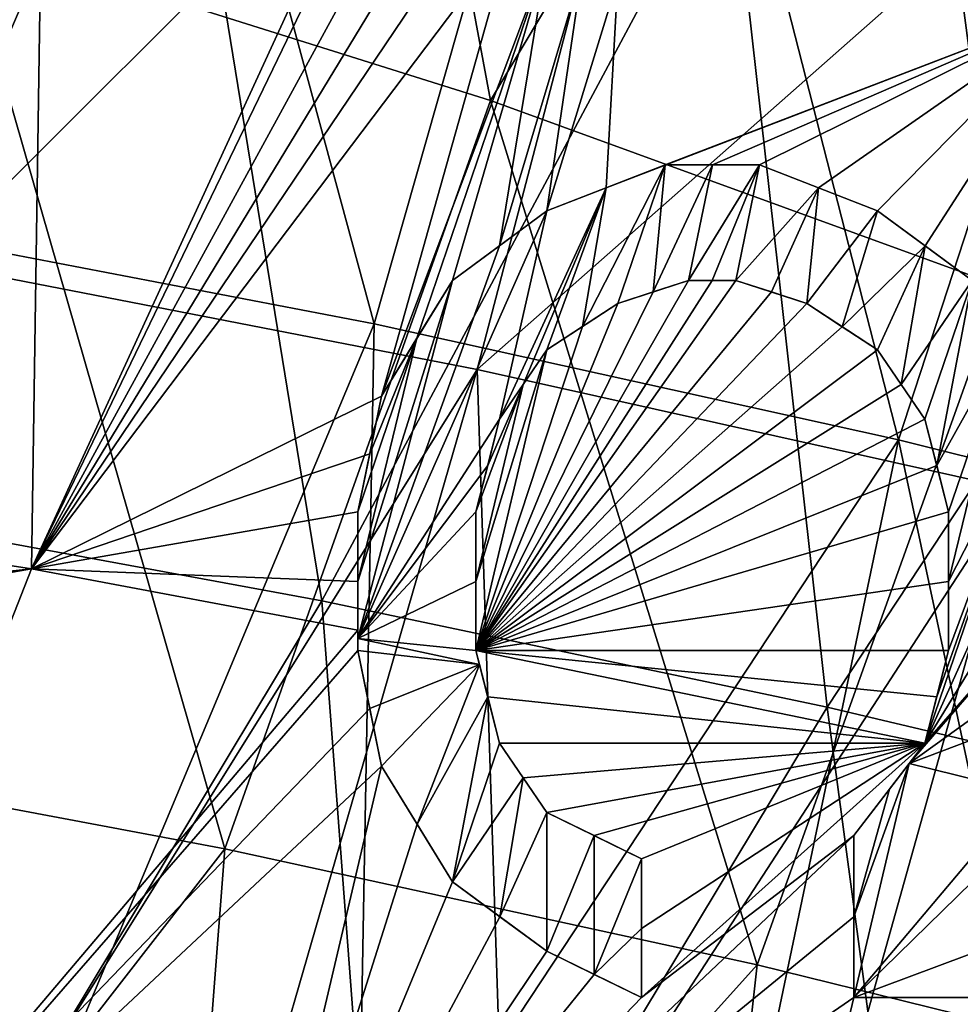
# Model space of a CAD drawing. Header units: millimetres. Extents: x -65 to 65, y -82 to 87.
# Tile 125 of 223: x 9.59 to 12.13, y 4.36 to 7.02. Entities that reach past the tile are written whole.
import ezdxf

# ---------------------------------------------------------------- set-up
doc = ezdxf.new("R2010")
doc.units = ezdxf.units.MM
doc.header["$LTSCALE"] = 101.851852
for name, color, linetype in [('10', 7, 'CONTINUOUS'), ('14', 7, 'CONTINUOUS'), ('227', 7, 'CONTINUOUS'), ('365', 7, 'CONTINUOUS'), ('366', 7, 'CONTINUOUS'), ('367', 7, 'CONTINUOUS'), ('368', 7, 'CONTINUOUS'), ('369', 7, 'CONTINUOUS'), ('370', 7, 'CONTINUOUS'), ('371', 7, 'CONTINUOUS'), ('372', 7, 'CONTINUOUS'), ('373', 7, 'CONTINUOUS'), ('374', 7, 'CONTINUOUS'), ('375', 7, 'CONTINUOUS'), ('376', 7, 'CONTINUOUS'), ('377', 7, 'CONTINUOUS'), ('378', 7, 'CONTINUOUS'), ('379', 7, 'CONTINUOUS'), ('380', 7, 'CONTINUOUS'), ('381', 7, 'CONTINUOUS'), ('382', 7, 'CONTINUOUS'), ('383', 7, 'CONTINUOUS'), ('384', 7, 'CONTINUOUS'), ('385', 7, 'CONTINUOUS'), ('386', 7, 'CONTINUOUS'), ('387', 7, 'CONTINUOUS'), ('388', 7, 'CONTINUOUS'), ('389', 7, 'CONTINUOUS'), ('390', 7, 'CONTINUOUS'), ('391', 7, 'CONTINUOUS'), ('392', 7, 'CONTINUOUS'), ('393', 7, 'CONTINUOUS'), ('403', 7, 'CONTINUOUS'), ('404', 7, 'CONTINUOUS'), ('470', 7, 'CONTINUOUS'), ('472', 7, 'CONTINUOUS'), ('474', 7, 'CONTINUOUS')]:
    doc.layers.add(name, color=color, linetype=linetype)

msp = doc.modelspace()

# ---------------------------------------------------------------- linework, layer by layer
at = {"layer": '10', "color": 7, "linetype": 'CONTINUOUS', "true_color": 0xebebeb}
for points in [[(8.3476, 9.3751, 123.7838), (7.828, 6.6099, 124.5447), (9.9227, 8.9537, 123.631), (8.3476, 9.3751, 123.7838)], [(7.828, 6.6099, 124.5447), (9.3391, 6.3603, 124.3613), (9.9227, 8.9537, 123.631), (7.828, 6.6099, 124.5447)], [(9.9227, 8.9537, 123.631), (9.3391, 6.3603, 124.3613), (11.4492, 8.468, 123.4553), (9.9227, 8.9537, 123.631)], [(9.3391, 6.3603, 124.3613), (10.8221, 6.0721, 124.1477), (11.4492, 8.468, 123.4553), (9.3391, 6.3603, 124.3613)], [(11.4492, 8.468, 123.4553), (10.8221, 6.0721, 124.1477), (12.9205, 7.9234, 123.2585), (11.4492, 8.468, 123.4553)], [(10.8221, 6.0721, 124.1477), (12.2731, 5.7482, 123.9053), (12.9205, 7.9234, 123.2585), (10.8221, 6.0721, 124.1477)], [(9.3391, 6.3603, 124.3613), (9.3623, 3.734, 124.8684), (10.8221, 6.0721, 124.1477), (9.3391, 6.3603, 124.3613)], [(9.3623, 3.734, 124.8684), (10.1332, 3.6885, 124.738), (10.8221, 6.0721, 124.1477), (9.3623, 3.734, 124.8684)], [(10.1332, 3.6885, 124.738), (10.9019, 3.6393, 124.5973), (10.8221, 6.0721, 124.1477), (10.1332, 3.6885, 124.738)], [(10.8221, 6.0721, 124.1477), (10.9019, 3.6393, 124.5973), (12.2731, 5.7482, 123.9053), (10.8221, 6.0721, 124.1477)], [(10.9019, 3.6393, 124.5973), (11.6682, 3.5866, 124.4463), (12.2731, 5.7482, 123.9053), (10.9019, 3.6393, 124.5973)], [(11.6682, 3.5866, 124.4463), (12.432, 3.5304, 124.2851), (12.2731, 5.7482, 123.9053), (11.6682, 3.5866, 124.4463)]]:
    msp.add_3dface(points, dxfattribs=at)
at = {"layer": '14', "color": 7, "linetype": 'CONTINUOUS', "true_color": 0xebebeb}
for points in [[(9.6539, 7.9486, 121.7786), (8.7235, 5.6716, 122.4813), (8.7114, 7.5767, 122.0409), (9.6539, 7.9486, 121.7786)], [(9.6182, 5.5334, 122.3522), (8.7235, 5.6716, 122.4813), (9.6539, 7.9486, 121.7786), (9.6182, 5.5334, 122.3522)], [(10.6029, 7.6735, 121.6617), (9.6182, 5.5334, 122.3522), (9.6539, 7.9486, 121.7786), (10.6029, 7.6735, 121.6617)], [(10.6278, 7.6246, 121.6689), (9.6182, 5.5334, 122.3522), (10.6029, 7.6735, 121.6617), (10.6278, 7.6246, 121.6689)], [(10.6915, 7.5, 121.6869), (9.6182, 5.5334, 122.3522), (10.6278, 7.6246, 121.6689), (10.6915, 7.5, 121.6869)], [(10.7555, 7.406, 121.6969), (9.6182, 5.5334, 122.3522), (10.6915, 7.5, 121.6869), (10.7555, 7.406, 121.6969)], [(10.8191, 7.3125, 121.7066), (9.6182, 5.5334, 122.3522), (10.7555, 7.406, 121.6969), (10.8191, 7.3125, 121.7066)], [(10.9151, 7.2499, 121.7016), (9.6182, 5.5334, 122.3522), (10.8191, 7.3125, 121.7066), (10.9151, 7.2499, 121.7016)], [(10.5638, 6, 122.0661), (9.6182, 5.5334, 122.3522), (10.9151, 7.2499, 121.7016), (10.5638, 6, 122.0661)], [(11.0106, 7.1875, 121.6964), (10.5638, 6, 122.0661), (10.9151, 7.2499, 121.7016), (11.0106, 7.1875, 121.6964)], [(10.6597, 6.1565, 122.0115), (10.5638, 6, 122.0661), (11.0106, 7.1875, 121.6964), (10.6597, 6.1565, 122.0115)], [(10.7553, 6.3125, 121.9564), (10.6597, 6.1565, 122.0115), (11.0106, 7.1875, 121.6964), (10.7553, 6.3125, 121.9564)], [(10.883, 6.4063, 121.9082), (10.7553, 6.3125, 121.9564), (11.0106, 7.1875, 121.6964), (10.883, 6.4063, 121.9082)], [(11.1065, 7.1562, 121.6834), (10.883, 6.4063, 121.9082), (11.0106, 7.1875, 121.6964), (11.1065, 7.1562, 121.6834)], [(11.0106, 6.5, 121.8594), (10.883, 6.4063, 121.9082), (11.1065, 7.1562, 121.6834), (11.0106, 6.5, 121.8594)], [(11.2021, 7.125, 121.6702), (11.0106, 6.5, 121.8594), (11.1065, 7.1562, 121.6834), (11.2021, 7.125, 121.6702)], [(11.171, 6.5628, 121.8103), (11.0106, 6.5, 121.8594), (11.2021, 7.125, 121.6702), (11.171, 6.5628, 121.8103)], [(12.4507, 7.0544, 121.3985), (11.171, 6.5628, 121.8103), (11.2021, 7.125, 121.6702), (12.4507, 7.0544, 121.3985)], [(11.3298, 6.625, 121.761), (11.171, 6.5628, 121.8103), (12.4507, 7.0544, 121.3985), (11.3298, 6.625, 121.761)], [(11.4579, 6.625, 121.7326), (11.3298, 6.625, 121.761), (12.4507, 7.0544, 121.3985), (11.4579, 6.625, 121.7326)], [(11.5851, 6.625, 121.704), (11.4579, 6.625, 121.7326), (12.4507, 7.0544, 121.3985), (11.5851, 6.625, 121.704)], [(11.7449, 6.5624, 121.6821), (11.5851, 6.625, 121.704), (12.4507, 7.0544, 121.3985), (11.7449, 6.5624, 121.6821)], [(11.9043, 6.5, 121.6598), (11.7449, 6.5624, 121.6821), (12.4507, 7.0544, 121.3985), (11.9043, 6.5, 121.6598)], [(12.0323, 6.406, 121.6515), (11.9043, 6.5, 121.6598), (12.4507, 7.0544, 121.3985), (12.0323, 6.406, 121.6515)], [(12.1596, 6.3125, 121.6427), (12.0323, 6.406, 121.6515), (12.4507, 7.0544, 121.3985), (12.1596, 6.3125, 121.6427)], [(11.6171, 6.2812, 121.7758), (10.8191, 5.3125, 122.1607), (11.5213, 6.3125, 121.7903), (11.6171, 6.2812, 121.7758)], [(11.5213, 6.3125, 121.7903), (10.8191, 5.3125, 122.1607), (11.4575, 6.3125, 121.8046), (11.5213, 6.3125, 121.7903)], [(11.4575, 6.3125, 121.8046), (10.8191, 5.3125, 122.1607), (11.3936, 6.3125, 121.8188), (11.4575, 6.3125, 121.8046)], [(11.3936, 6.3125, 121.8188), (10.8191, 5.3125, 122.1607), (11.2982, 6.2813, 121.847), (11.3936, 6.3125, 121.8188)], [(11.2982, 6.2813, 121.847), (10.8191, 5.3125, 122.1607), (11.2021, 6.25, 121.8751), (11.2982, 6.2813, 121.847)], [(11.7128, 6.25, 121.7611), (10.8191, 5.3125, 122.1607), (11.6171, 6.2812, 121.7758), (11.7128, 6.25, 121.7611)], [(11.8087, 6.1874, 121.7532), (10.8191, 5.3125, 122.1607), (11.7128, 6.25, 121.7611), (11.8087, 6.1874, 121.7532)], [(11.2021, 6.25, 121.8751), (10.8191, 5.3125, 122.1607), (11.1065, 6.1876, 121.91), (11.2021, 6.25, 121.8751)], [(11.0106, 6.125, 121.9446), (11.1065, 6.1876, 121.91), (10.8191, 5.3125, 122.1607), (11.0106, 6.125, 121.9446)], [(11.9043, 6.125, 121.745), (10.8191, 5.3125, 122.1607), (11.8087, 6.1874, 121.7532), (11.9043, 6.125, 121.745)], [(11.9683, 6.031, 121.7511), (10.8191, 5.3125, 122.1607), (11.9043, 6.125, 121.745), (11.9683, 6.031, 121.7511)], [(10.9469, 6.0314, 121.9791), (11.0106, 6.125, 121.9446), (10.8191, 5.4994, 122.1215), (10.9469, 6.0314, 121.9791)], [(10.8191, 5.4994, 122.1215), (11.0106, 6.125, 121.9446), (10.8191, 5.3125, 122.1607), (10.8191, 5.4994, 122.1215)], [(10.8511, 5.8125, 122.0475), (10.9469, 6.0314, 121.9791), (10.8191, 5.6875, 122.0813), (10.8511, 5.8125, 122.0475)], [(10.8191, 5.6875, 122.0813), (10.9469, 6.0314, 121.9791), (10.8191, 5.4994, 122.1215), (10.8191, 5.6875, 122.0813)], [(12.0319, 5.9375, 121.7568), (10.8191, 5.3125, 122.1607), (11.9683, 6.031, 121.7511), (12.0319, 5.9375, 121.7568)], [(10.883, 5.9375, 122.0134), (10.9469, 6.0314, 121.9791), (10.8511, 5.8125, 122.0475), (10.883, 5.9375, 122.0134)], [(10.5319, 5.8438, 122.1069), (9.6182, 5.5334, 122.3522), (10.5638, 6, 122.0661), (10.5319, 5.8438, 122.1069)], [(12.0639, 5.8121, 121.7768), (10.8191, 5.3125, 122.1607), (12.0319, 5.9375, 121.7568), (12.0639, 5.8121, 121.7768)], [(10.5, 5.6875, 122.1473), (9.6182, 5.5334, 122.3522), (10.5319, 5.8438, 122.1069), (10.5, 5.6875, 122.1473)], [(12.0957, 5.6875, 121.7963), (10.8191, 5.3125, 122.1607), (12.0639, 5.8121, 121.7768), (12.0957, 5.6875, 121.7963)], [(8.7235, 5.6716, 122.4813), (9.6182, 5.5334, 122.3522), (8.7249, 5.4373, 122.5308), (8.7235, 5.6716, 122.4813)], [(10.5, 5.4994, 122.1875), (9.6182, 5.5334, 122.3522), (10.5, 5.6875, 122.1473), (10.5, 5.4994, 122.1875)], [(12.0957, 5.4993, 121.8365), (10.8191, 5.3125, 122.1607), (12.0957, 5.6875, 121.7963), (12.0957, 5.4993, 121.8365)], [(8.7249, 5.4373, 122.5308), (9.6182, 5.5334, 122.3522), (8.7252, 5.3765, 122.5435), (8.7249, 5.4373, 122.5308)], [(9.6182, 5.5334, 122.3522), (8.7367, 3.2893, 122.9386), (8.7252, 5.3765, 122.5435), (9.6182, 5.5334, 122.3522)], [(10.5, 5.3679, 122.2152), (8.7367, 3.2893, 122.9386), (9.6182, 5.5334, 122.3522), (10.5, 5.3679, 122.2152)], [(10.5, 5.3679, 122.2152), (9.6182, 5.5334, 122.3522), (10.5, 5.4994, 122.1875), (10.5, 5.3679, 122.2152)], [(12.0957, 5.3125, 121.8758), (10.8191, 5.3125, 122.1607), (12.0957, 5.4993, 121.8365), (12.0957, 5.3125, 121.8758)], [(10.5, 5.3125, 122.2268), (8.7367, 3.2893, 122.9386), (10.5, 5.3679, 122.2152), (10.5, 5.3125, 122.2268)], [(10.532, 5.1557, 122.2527), (8.7367, 3.2893, 122.9386), (10.5, 5.3125, 122.2268), (10.532, 5.1557, 122.2527)], [(10.8191, 5.3125, 122.1607), (12.0319, 5.0625, 121.9424), (10.8512, 5.1871, 122.18), (10.8191, 5.3125, 122.1607)], [(12.0319, 5.0625, 121.9424), (10.8191, 5.3125, 122.1607), (12.0638, 5.1874, 121.9093), (12.0319, 5.0625, 121.9424)], [(12.0638, 5.1874, 121.9093), (10.8191, 5.3125, 122.1607), (12.0957, 5.3125, 121.8758), (12.0638, 5.1874, 121.9093)], [(10.8512, 5.1871, 122.18), (12.0319, 5.0625, 121.9424), (10.883, 5.0625, 122.1988), (10.8512, 5.1871, 122.18)], [(10.5638, 5, 122.278), (8.7367, 3.2893, 122.9386), (10.532, 5.1557, 122.2527), (10.5638, 5, 122.278)], [(10.883, 5.0625, 122.1988), (12.0319, 5.0625, 121.9424), (10.947, 4.9685, 122.2043), (10.883, 5.0625, 122.1988)], [(10.947, 4.9685, 122.2043), (12.0319, 5.0625, 121.9424), (11.0106, 4.875, 122.2096), (10.947, 4.9685, 122.2043)], [(11.0106, 4.875, 122.2096), (12.0319, 5.0625, 121.9424), (11.1384, 4.8125, 122.1946), (11.0106, 4.875, 122.2096)], [(11.1384, 4.8125, 122.1946), (12.0319, 5.0625, 121.9424), (11.266, 4.75, 122.1792), (11.1384, 4.8125, 122.1946)], [(12.0319, 5.0625, 121.9424), (11.8404, 4.8125, 122.0375), (11.266, 4.375, 122.2522), (12.0319, 5.0625, 121.9424)], [(11.266, 4.75, 122.1792), (12.0319, 5.0625, 121.9424), (11.266, 4.5618, 122.2161), (11.266, 4.75, 122.1792)], [(11.266, 4.5618, 122.2161), (12.0319, 5.0625, 121.9424), (11.266, 4.375, 122.2522), (11.266, 4.5618, 122.2161)], [(10.1413, 3.2051, 122.6969), (8.7367, 3.2893, 122.9386), (10.5638, 5, 122.278), (10.1413, 3.2051, 122.6969)], [(10.66, 4.843, 122.2897), (10.1413, 3.2051, 122.6969), (10.5638, 5, 122.278), (10.66, 4.843, 122.2897)], [(10.7553, 4.6875, 122.3008), (10.1413, 3.2051, 122.6969), (10.66, 4.843, 122.2897), (10.7553, 4.6875, 122.3008)], [(11.8404, 4.8125, 122.0375), (10.1413, 3.2051, 122.6969), (11.266, 4.375, 122.2522), (11.8404, 4.8125, 122.0375)], [(10.1413, 3.2051, 122.6969), (11.8404, 4.8125, 122.0375), (11.8404, 4.5928, 122.0808), (10.1413, 3.2051, 122.6969)], [(10.8834, 4.5934, 122.2923), (10.1413, 3.2051, 122.6969), (10.7553, 4.6875, 122.3008), (10.8834, 4.5934, 122.2923)], [(11.0106, 4.5, 122.2834), (10.1413, 3.2051, 122.6969), (10.8834, 4.5934, 122.2923), (11.0106, 4.5, 122.2834)], [(11.8404, 4.375, 122.1229), (10.1413, 3.2051, 122.6969), (11.8404, 4.5928, 122.0808), (11.8404, 4.375, 122.1229)], [(11.1384, 4.4375, 122.268), (10.1413, 3.2051, 122.6969), (11.0106, 4.5, 122.2834), (11.1384, 4.4375, 122.268)], [(11.266, 4.375, 122.2522), (10.1413, 3.2051, 122.6969), (11.1384, 4.4375, 122.268), (11.266, 4.375, 122.2522)], [(11.5387, 3.1093, 122.4191), (10.1413, 3.2051, 122.6969), (11.8404, 4.375, 122.1229), (11.5387, 3.1093, 122.4191)], [(12.3837, 3.5033, 122.1542), (11.5387, 3.1093, 122.4191), (12.6865, 4.375, 121.9202), (12.3837, 3.5033, 122.1542)], [(12.6865, 4.375, 121.9202), (11.5387, 3.1093, 122.4191), (11.8404, 4.375, 122.1229), (12.6865, 4.375, 121.9202)]]:
    msp.add_3dface(points, dxfattribs=at)
at = {"layer": '227', "color": 7, "linetype": 'CONTINUOUS', "true_color": 0xebebeb}
for points in [[(11.2021, 6.25, 120.8261), (11.1065, 6.1875, 120.8616), (11.3298, 6.625, 120.7099), (11.2021, 6.25, 120.8261)], [(11.3298, 6.625, 120.7099), (11.1065, 6.1875, 120.8616), (11.171, 6.5628, 120.7601), (11.3298, 6.625, 120.7099)], [(11.2982, 6.2813, 120.7974), (11.2021, 6.25, 120.8261), (11.3298, 6.625, 120.7099), (11.2982, 6.2813, 120.7974)], [(11.3936, 6.3125, 120.7687), (11.2982, 6.2813, 120.7974), (11.4579, 6.625, 120.6808), (11.3936, 6.3125, 120.7687)], [(11.2982, 6.2813, 120.7974), (11.3298, 6.625, 120.7099), (11.4579, 6.625, 120.6808), (11.2982, 6.2813, 120.7974)], [(11.4576, 6.3125, 120.7542), (11.3936, 6.3125, 120.7687), (11.5851, 6.625, 120.6517), (11.4576, 6.3125, 120.7542)], [(11.5851, 6.625, 120.6517), (11.3936, 6.3125, 120.7687), (11.4579, 6.625, 120.6808), (11.5851, 6.625, 120.6517)], [(11.5213, 6.3125, 120.7396), (11.4576, 6.3125, 120.7542), (11.5851, 6.625, 120.6517), (11.5213, 6.3125, 120.7396)], [(11.5213, 6.3125, 120.7396), (11.5851, 6.625, 120.6517), (11.7449, 6.5624, 120.6294), (11.5213, 6.3125, 120.7396)], [(10.9469, 6.0314, 120.9321), (10.883, 5.9375, 120.967), (11.171, 6.5628, 120.7601), (10.9469, 6.0314, 120.9321)], [(10.883, 5.9375, 120.967), (11.0106, 6.5, 120.8102), (11.171, 6.5628, 120.7601), (10.883, 5.9375, 120.967)], [(11.0106, 6.125, 120.897), (10.9469, 6.0314, 120.9321), (11.171, 6.5628, 120.7601), (11.0106, 6.125, 120.897)], [(11.1065, 6.1875, 120.8616), (11.0106, 6.125, 120.897), (11.171, 6.5628, 120.7601), (11.1065, 6.1875, 120.8616)], [(11.6172, 6.2812, 120.7248), (11.5213, 6.3125, 120.7396), (11.7449, 6.5624, 120.6294), (11.6172, 6.2812, 120.7248)], [(11.7128, 6.25, 120.7098), (11.6172, 6.2812, 120.7248), (11.7449, 6.5624, 120.6294), (11.7128, 6.25, 120.7098)], [(11.9043, 6.5, 120.6065), (11.7128, 6.25, 120.7098), (11.7449, 6.5624, 120.6294), (11.9043, 6.5, 120.6065)], [(10.883, 5.9375, 120.967), (10.5, 5.3449, 121.1776), (11.0106, 6.5, 120.8102), (10.883, 5.9375, 120.967)], [(11.0106, 6.5, 120.8102), (10.5, 5.3449, 121.1776), (10.883, 6.4063, 120.8599), (11.0106, 6.5, 120.8102)], [(11.8087, 6.1874, 120.7017), (11.7128, 6.25, 120.7098), (11.9043, 6.5, 120.6065), (11.8087, 6.1874, 120.7017)], [(11.8087, 6.1874, 120.7017), (11.9043, 6.5, 120.6065), (12.0323, 6.406, 120.598), (11.8087, 6.1874, 120.7017)], [(10.5, 5.3449, 121.1776), (10.7553, 6.3125, 120.9091), (10.883, 6.4063, 120.8599), (10.5, 5.3449, 121.1776)], [(11.9043, 6.125, 120.6933), (11.8087, 6.1874, 120.7017), (12.0323, 6.406, 120.598), (11.9043, 6.125, 120.6933)], [(11.9683, 6.031, 120.6995), (11.9043, 6.125, 120.6933), (12.0323, 6.406, 120.598), (11.9683, 6.031, 120.6995)], [(12.1596, 6.3125, 120.589), (11.9683, 6.031, 120.6995), (12.0323, 6.406, 120.598), (12.1596, 6.3125, 120.589)], [(10.5, 5.3449, 121.1776), (10.5, 5.4994, 121.1445), (10.7553, 6.3125, 120.9091), (10.5, 5.3449, 121.1776)], [(10.7553, 6.3125, 120.9091), (10.5, 5.4994, 121.1445), (10.6597, 6.1564, 120.9652), (10.7553, 6.3125, 120.9091)], [(12.0319, 5.9375, 120.7053), (11.9683, 6.031, 120.6995), (12.1596, 6.3125, 120.589), (12.0319, 5.9375, 120.7053)], [(12.0639, 5.8121, 120.7256), (12.0319, 5.9375, 120.7053), (12.1596, 6.3125, 120.589), (12.0639, 5.8121, 120.7256)], [(12.0639, 5.8121, 120.7256), (12.1596, 6.3125, 120.589), (12.2558, 6.1555, 120.6017), (12.0639, 5.8121, 120.7256)], [(10.5, 5.4994, 121.1445), (10.5, 5.6875, 121.1036), (10.6597, 6.1564, 120.9652), (10.5, 5.4994, 121.1445)], [(10.5, 5.6875, 121.1036), (10.5319, 5.8438, 121.0624), (10.6597, 6.1564, 120.9652), (10.5, 5.6875, 121.1036)], [(10.5319, 5.8438, 121.0624), (10.5638, 6, 121.0208), (10.6597, 6.1564, 120.9652), (10.5319, 5.8438, 121.0624)], [(12.0957, 5.6875, 120.7454), (12.0639, 5.8121, 120.7256), (12.2558, 6.1555, 120.6017), (12.0957, 5.6875, 120.7454)], [(12.0957, 5.4993, 120.7864), (12.0957, 5.6875, 120.7454), (12.2558, 6.1555, 120.6017), (12.0957, 5.4993, 120.7864)], [(12.3511, 6, 120.6136), (12.0957, 5.4993, 120.7864), (12.2558, 6.1555, 120.6017), (12.3511, 6, 120.6136)], [(12.0319, 5.0625, 120.8943), (12.0638, 5.1874, 120.8606), (12.3511, 6, 120.6136), (12.0319, 5.0625, 120.8943)], [(12.0319, 5.0625, 120.8943), (12.3511, 6, 120.6136), (12.3831, 5.8431, 120.6408), (12.0319, 5.0625, 120.8943)], [(12.0638, 5.1874, 120.8606), (12.0957, 5.3125, 120.8264), (12.3511, 6, 120.6136), (12.0638, 5.1874, 120.8606)], [(12.0957, 5.3125, 120.8264), (12.0957, 5.4993, 120.7864), (12.3511, 6, 120.6136), (12.0957, 5.3125, 120.8264)], [(10.883, 5.9375, 120.967), (10.8511, 5.8125, 121.0018), (10.5, 5.3449, 121.1776), (10.883, 5.9375, 120.967)], [(12.4149, 5.6875, 120.6674), (12.0319, 5.0625, 120.8943), (12.3831, 5.8431, 120.6408), (12.4149, 5.6875, 120.6674)], [(10.8511, 5.8125, 121.0018), (10.8191, 5.6875, 121.0362), (10.5, 5.3449, 121.1776), (10.8511, 5.8125, 121.0018)], [(10.8191, 5.6875, 121.0362), (10.8191, 5.4994, 121.0771), (10.5, 5.3449, 121.1776), (10.8191, 5.6875, 121.0362)], [(12.0319, 5.0625, 120.8943), (12.4149, 5.6875, 120.6674), (12.4149, 5.4993, 120.7084), (12.0319, 5.0625, 120.8943)], [(10.8191, 5.4994, 121.0771), (10.8191, 5.3125, 121.1171), (10.5, 5.3449, 121.1776), (10.8191, 5.4994, 121.0771)], [(11.9897, 5.0074, 120.9158), (12.0319, 5.0625, 120.8943), (12.4149, 5.4993, 120.7084), (11.9897, 5.0074, 120.9158)], [(12.4149, 5.3125, 120.7484), (11.9897, 5.0074, 120.9158), (12.4149, 5.4993, 120.7084), (12.4149, 5.3125, 120.7484)], [(10.8191, 5.3125, 121.1171), (10.8289, 5.2744, 121.1231), (10.5, 5.3449, 121.1776), (10.8191, 5.3125, 121.1171)], [(10.8289, 5.2744, 121.1231), (10.5, 5.3125, 121.1845), (10.5, 5.3449, 121.1776), (10.8289, 5.2744, 121.1231)], [(10.5, 5.3125, 121.1845), (10.8289, 5.2744, 121.1231), (10.532, 5.1557, 121.2108), (10.5, 5.3125, 121.1845)], [(11.9897, 5.0074, 120.9158), (12.4149, 5.3125, 120.7484), (12.3829, 5.1559, 120.7894), (11.9897, 5.0074, 120.9158)], [(10.8289, 5.2744, 121.1231), (10.5638, 5, 121.2365), (10.532, 5.1557, 121.2108), (10.8289, 5.2744, 121.1231)], [(10.5638, 5, 121.2365), (10.8289, 5.2744, 121.1231), (10.66, 4.843, 121.2485), (10.5638, 5, 121.2365)], [(10.8289, 5.2744, 121.1231), (10.8512, 5.1871, 121.1367), (10.66, 4.843, 121.2485), (10.8289, 5.2744, 121.1231)], [(10.8512, 5.1871, 121.1367), (10.7553, 4.6875, 121.2597), (10.66, 4.843, 121.2485), (10.8512, 5.1871, 121.1367)], [(10.8512, 5.1871, 121.1367), (10.883, 5.0625, 121.1558), (10.7553, 4.6875, 121.2597), (10.8512, 5.1871, 121.1367)], [(11.9897, 5.0074, 120.9158), (12.3829, 5.1559, 120.7894), (12.3078, 4.9293, 120.8549), (11.9897, 5.0074, 120.9158)], [(10.883, 5.0625, 121.1558), (10.947, 4.9685, 121.1614), (10.7553, 4.6875, 121.2597), (10.883, 5.0625, 121.1558)], [(11.9364, 4.9378, 120.9429), (11.9897, 5.0074, 120.9158), (11.8404, 4.5928, 121.0353), (11.9364, 4.9378, 120.9429)], [(11.9897, 5.0074, 120.9158), (12.3078, 4.9293, 120.8549), (11.8404, 4.375, 121.0781), (11.9897, 5.0074, 120.9158)], [(11.9897, 5.0074, 120.9158), (11.8404, 4.375, 121.0781), (11.8404, 4.5928, 121.0353), (11.9897, 5.0074, 120.9158)], [(10.7553, 4.6875, 121.2597), (10.947, 4.9685, 121.1614), (10.8834, 4.5934, 121.251), (10.7553, 4.6875, 121.2597)], [(10.947, 4.9685, 121.1614), (11.0106, 4.875, 121.1667), (10.8834, 4.5934, 121.251), (10.947, 4.9685, 121.1614)], [(11.8404, 4.8125, 120.9911), (11.9364, 4.9378, 120.9429), (11.8404, 4.5928, 121.0353), (11.8404, 4.8125, 120.9911)], [(12.3078, 4.9293, 120.8549), (12.1596, 4.6875, 120.9401), (11.8404, 4.375, 121.0781), (12.3078, 4.9293, 120.8549)], [(11.0106, 4.875, 121.1667), (11.0106, 4.5, 121.2419), (10.8834, 4.5934, 121.251), (11.0106, 4.875, 121.1667)], [(11.0106, 4.875, 121.1667), (11.1384, 4.8125, 121.1514), (11.0106, 4.5, 121.2419), (11.0106, 4.875, 121.1667)], [(11.0106, 4.5, 121.2419), (11.1384, 4.8125, 121.1514), (11.1384, 4.4375, 121.2261), (11.0106, 4.5, 121.2419)], [(11.1384, 4.8125, 121.1514), (11.266, 4.75, 121.1357), (11.1384, 4.4375, 121.2261), (11.1384, 4.8125, 121.1514)], [(11.266, 4.75, 121.1357), (11.266, 4.5618, 121.1733), (11.1384, 4.4375, 121.2261), (11.266, 4.75, 121.1357)], [(12.1596, 4.6875, 120.9401), (12.6771, 4.6875, 120.8118), (11.8404, 4.375, 121.0781), (12.1596, 4.6875, 120.9401)], [(11.8404, 4.375, 121.0781), (12.6771, 4.6875, 120.8118), (12.6879, 4.375, 120.8709), (11.8404, 4.375, 121.0781)], [(11.266, 4.5618, 121.1733), (11.266, 4.375, 121.21), (11.1384, 4.4375, 121.2261), (11.266, 4.5618, 121.1733)]]:
    msp.add_3dface(points, dxfattribs=at)
at = {"layer": '365', "color": 7, "linetype": 'CONTINUOUS', "true_color": 0xebebeb}
for points in [[(11.8404, 4.8125, 122.0375), (12.0319, 5.0625, 121.9424), (11.8404, 4.8125, 120.9911), (11.8404, 4.8125, 122.0375)], [(11.8404, 4.8125, 120.9911), (12.0319, 5.0625, 121.9424), (11.9364, 4.9378, 120.9429), (11.8404, 4.8125, 120.9911)], [(11.9364, 4.9378, 120.9429), (12.0319, 5.0625, 121.9424), (11.9897, 5.0074, 120.9158), (11.9364, 4.9378, 120.9429)], [(12.0319, 5.0625, 121.9424), (12.0319, 5.0625, 120.8943), (11.9897, 5.0074, 120.9158), (12.0319, 5.0625, 121.9424)]]:
    msp.add_3dface(points, dxfattribs=at)
at = {"layer": '366', "color": 7, "linetype": 'CONTINUOUS', "true_color": 0xebebeb}
for points in [[(12.0319, 5.0625, 121.9424), (12.0638, 5.1874, 121.9093), (12.0957, 5.3125, 121.8758), (12.0319, 5.0625, 121.9424)], [(12.0319, 5.0625, 121.9424), (12.0957, 5.3125, 121.8758), (12.0319, 5.0625, 120.8943), (12.0319, 5.0625, 121.9424)], [(12.0319, 5.0625, 120.8943), (12.0957, 5.3125, 121.8758), (12.0638, 5.1874, 120.8606), (12.0319, 5.0625, 120.8943)], [(12.0957, 5.3125, 121.8758), (12.0957, 5.3125, 120.8264), (12.0638, 5.1874, 120.8606), (12.0957, 5.3125, 121.8758)]]:
    msp.add_3dface(points, dxfattribs=at)
at = {"layer": '367', "color": 7, "linetype": 'CONTINUOUS', "true_color": 0xebebeb}
for points in [[(12.0957, 5.3125, 121.8758), (12.0957, 5.4993, 121.8365), (12.0957, 5.6875, 121.7963), (12.0957, 5.3125, 121.8758)], [(12.0957, 5.3125, 121.8758), (12.0957, 5.6875, 121.7963), (12.0957, 5.3125, 120.8264), (12.0957, 5.3125, 121.8758)], [(12.0957, 5.3125, 120.8264), (12.0957, 5.6875, 121.7963), (12.0957, 5.4993, 120.7864), (12.0957, 5.3125, 120.8264)], [(12.0957, 5.6875, 121.7963), (12.0957, 5.6875, 120.7454), (12.0957, 5.4993, 120.7864), (12.0957, 5.6875, 121.7963)]]:
    msp.add_3dface(points, dxfattribs=at)
at = {"layer": '368', "color": 7, "linetype": 'CONTINUOUS', "true_color": 0xebebeb}
for points in [[(12.0957, 5.6875, 121.7963), (12.0639, 5.8121, 121.7768), (12.0319, 5.9375, 121.7568), (12.0957, 5.6875, 121.7963)], [(12.0957, 5.6875, 121.7963), (12.0319, 5.9375, 121.7568), (12.0957, 5.6875, 120.7454), (12.0957, 5.6875, 121.7963)], [(12.0957, 5.6875, 120.7454), (12.0319, 5.9375, 121.7568), (12.0639, 5.8121, 120.7256), (12.0957, 5.6875, 120.7454)], [(12.0319, 5.9375, 121.7568), (12.0319, 5.9375, 120.7053), (12.0639, 5.8121, 120.7256), (12.0319, 5.9375, 121.7568)]]:
    msp.add_3dface(points, dxfattribs=at)
at = {"layer": '369', "color": 7, "linetype": 'CONTINUOUS', "true_color": 0xebebeb}
for points in [[(12.0319, 5.9375, 121.7568), (11.9683, 6.031, 121.7511), (11.9043, 6.125, 121.745), (12.0319, 5.9375, 121.7568)], [(12.0319, 5.9375, 121.7568), (11.9043, 6.125, 121.745), (12.0319, 5.9375, 120.7053), (12.0319, 5.9375, 121.7568)], [(12.0319, 5.9375, 120.7053), (11.9043, 6.125, 121.745), (11.9683, 6.031, 120.6995), (12.0319, 5.9375, 120.7053)], [(11.9043, 6.125, 121.745), (11.9043, 6.125, 120.6933), (11.9683, 6.031, 120.6995), (11.9043, 6.125, 121.745)]]:
    msp.add_3dface(points, dxfattribs=at)
at = {"layer": '370', "color": 7, "linetype": 'CONTINUOUS', "true_color": 0xebebeb}
for points in [[(11.9043, 6.125, 121.745), (11.8087, 6.1874, 121.7532), (11.7128, 6.25, 120.7098), (11.9043, 6.125, 121.745)], [(11.9043, 6.125, 121.745), (11.7128, 6.25, 120.7098), (11.8087, 6.1874, 120.7017), (11.9043, 6.125, 121.745)], [(11.8087, 6.1874, 121.7532), (11.7128, 6.25, 121.7611), (11.7128, 6.25, 120.7098), (11.8087, 6.1874, 121.7532)], [(11.9043, 6.125, 120.6933), (11.9043, 6.125, 121.745), (11.8087, 6.1874, 120.7017), (11.9043, 6.125, 120.6933)]]:
    msp.add_3dface(points, dxfattribs=at)
at = {"layer": '371', "color": 7, "linetype": 'CONTINUOUS', "true_color": 0xebebeb}
for points in [[(11.7128, 6.25, 121.7611), (11.6171, 6.2812, 121.7758), (11.5213, 6.3125, 120.7396), (11.7128, 6.25, 121.7611)], [(11.7128, 6.25, 121.7611), (11.5213, 6.3125, 120.7396), (11.6172, 6.2812, 120.7248), (11.7128, 6.25, 121.7611)], [(11.6171, 6.2812, 121.7758), (11.5213, 6.3125, 121.7903), (11.5213, 6.3125, 120.7396), (11.6171, 6.2812, 121.7758)], [(11.7128, 6.25, 120.7098), (11.7128, 6.25, 121.7611), (11.6172, 6.2812, 120.7248), (11.7128, 6.25, 120.7098)]]:
    msp.add_3dface(points, dxfattribs=at)
at = {"layer": '372', "color": 7, "linetype": 'CONTINUOUS', "true_color": 0xebebeb}
for points in [[(11.5213, 6.3125, 121.7903), (11.4575, 6.3125, 121.8046), (11.3936, 6.3125, 120.7687), (11.5213, 6.3125, 121.7903)], [(11.5213, 6.3125, 121.7903), (11.3936, 6.3125, 120.7687), (11.4576, 6.3125, 120.7542), (11.5213, 6.3125, 121.7903)], [(11.4575, 6.3125, 121.8046), (11.3936, 6.3125, 121.8188), (11.3936, 6.3125, 120.7687), (11.4575, 6.3125, 121.8046)], [(11.5213, 6.3125, 120.7396), (11.5213, 6.3125, 121.7903), (11.4576, 6.3125, 120.7542), (11.5213, 6.3125, 120.7396)]]:
    msp.add_3dface(points, dxfattribs=at)
at = {"layer": '373', "color": 7, "linetype": 'CONTINUOUS', "true_color": 0xebebeb}
for points in [[(11.3936, 6.3125, 121.8188), (11.2982, 6.2813, 121.847), (11.2021, 6.25, 120.8261), (11.3936, 6.3125, 121.8188)], [(11.3936, 6.3125, 121.8188), (11.2021, 6.25, 120.8261), (11.2982, 6.2813, 120.7974), (11.3936, 6.3125, 121.8188)], [(11.3936, 6.3125, 120.7687), (11.3936, 6.3125, 121.8188), (11.2982, 6.2813, 120.7974), (11.3936, 6.3125, 120.7687)], [(11.2982, 6.2813, 121.847), (11.2021, 6.25, 121.8751), (11.2021, 6.25, 120.8261), (11.2982, 6.2813, 121.847)]]:
    msp.add_3dface(points, dxfattribs=at)
at = {"layer": '374', "color": 7, "linetype": 'CONTINUOUS', "true_color": 0xebebeb}
for points in [[(11.2021, 6.25, 121.8751), (11.1065, 6.1876, 121.91), (11.0106, 6.125, 120.897), (11.2021, 6.25, 121.8751)], [(11.2021, 6.25, 121.8751), (11.0106, 6.125, 120.897), (11.1065, 6.1875, 120.8616), (11.2021, 6.25, 121.8751)], [(11.2021, 6.25, 120.8261), (11.2021, 6.25, 121.8751), (11.1065, 6.1875, 120.8616), (11.2021, 6.25, 120.8261)], [(11.1065, 6.1876, 121.91), (11.0106, 6.125, 121.9446), (11.0106, 6.125, 120.897), (11.1065, 6.1876, 121.91)]]:
    msp.add_3dface(points, dxfattribs=at)
at = {"layer": '375', "color": 7, "linetype": 'CONTINUOUS', "true_color": 0xebebeb}
for points in [[(11.0106, 6.125, 121.9446), (10.9469, 6.0314, 121.9791), (10.883, 5.9375, 120.967), (11.0106, 6.125, 121.9446)], [(11.0106, 6.125, 121.9446), (10.883, 5.9375, 120.967), (10.9469, 6.0314, 120.9321), (11.0106, 6.125, 121.9446)], [(11.0106, 6.125, 120.897), (11.0106, 6.125, 121.9446), (10.9469, 6.0314, 120.9321), (11.0106, 6.125, 120.897)], [(10.9469, 6.0314, 121.9791), (10.883, 5.9375, 122.0134), (10.883, 5.9375, 120.967), (10.9469, 6.0314, 121.9791)]]:
    msp.add_3dface(points, dxfattribs=at)
at = {"layer": '376', "color": 7, "linetype": 'CONTINUOUS', "true_color": 0xebebeb}
for points in [[(10.883, 5.9375, 122.0134), (10.8511, 5.8125, 122.0475), (10.8191, 5.6875, 121.0362), (10.883, 5.9375, 122.0134)], [(10.883, 5.9375, 122.0134), (10.8191, 5.6875, 121.0362), (10.8511, 5.8125, 121.0018), (10.883, 5.9375, 122.0134)], [(10.883, 5.9375, 120.967), (10.883, 5.9375, 122.0134), (10.8511, 5.8125, 121.0018), (10.883, 5.9375, 120.967)], [(10.8511, 5.8125, 122.0475), (10.8191, 5.6875, 122.0813), (10.8191, 5.6875, 121.0362), (10.8511, 5.8125, 122.0475)]]:
    msp.add_3dface(points, dxfattribs=at)
at = {"layer": '377', "color": 7, "linetype": 'CONTINUOUS', "true_color": 0xebebeb}
for points in [[(10.8191, 5.6875, 122.0813), (10.8191, 5.4994, 122.1215), (10.8191, 5.3125, 121.1171), (10.8191, 5.6875, 122.0813)], [(10.8191, 5.6875, 121.0362), (10.8191, 5.6875, 122.0813), (10.8191, 5.4994, 121.0771), (10.8191, 5.6875, 121.0362)], [(10.8191, 5.6875, 122.0813), (10.8191, 5.3125, 121.1171), (10.8191, 5.4994, 121.0771), (10.8191, 5.6875, 122.0813)], [(10.8191, 5.4994, 122.1215), (10.8191, 5.3125, 122.1607), (10.8191, 5.3125, 121.1171), (10.8191, 5.4994, 122.1215)]]:
    msp.add_3dface(points, dxfattribs=at)
at = {"layer": '378', "color": 7, "linetype": 'CONTINUOUS', "true_color": 0xebebeb}
for points in [[(10.8191, 5.3125, 122.1607), (10.8512, 5.1871, 122.18), (10.883, 5.0625, 121.1558), (10.8191, 5.3125, 122.1607)], [(10.8191, 5.3125, 121.1171), (10.8191, 5.3125, 122.1607), (10.8289, 5.2744, 121.1231), (10.8191, 5.3125, 121.1171)], [(10.8191, 5.3125, 122.1607), (10.883, 5.0625, 121.1558), (10.8512, 5.1871, 121.1367), (10.8191, 5.3125, 122.1607)], [(10.8289, 5.2744, 121.1231), (10.8191, 5.3125, 122.1607), (10.8512, 5.1871, 121.1367), (10.8289, 5.2744, 121.1231)], [(10.8512, 5.1871, 122.18), (10.883, 5.0625, 122.1988), (10.883, 5.0625, 121.1558), (10.8512, 5.1871, 122.18)]]:
    msp.add_3dface(points, dxfattribs=at)
at = {"layer": '379', "color": 7, "linetype": 'CONTINUOUS', "true_color": 0xebebeb}
for points in [[(10.883, 5.0625, 122.1988), (10.947, 4.9685, 122.2043), (11.0106, 4.875, 121.1667), (10.883, 5.0625, 122.1988)], [(10.883, 5.0625, 121.1558), (10.883, 5.0625, 122.1988), (10.947, 4.9685, 121.1614), (10.883, 5.0625, 121.1558)], [(10.883, 5.0625, 122.1988), (11.0106, 4.875, 121.1667), (10.947, 4.9685, 121.1614), (10.883, 5.0625, 122.1988)], [(10.947, 4.9685, 122.2043), (11.0106, 4.875, 122.2096), (11.0106, 4.875, 121.1667), (10.947, 4.9685, 122.2043)]]:
    msp.add_3dface(points, dxfattribs=at)
at = {"layer": '380', "color": 7, "linetype": 'CONTINUOUS', "true_color": 0xebebeb}
for points in [[(11.0106, 4.875, 122.2096), (11.1384, 4.8125, 122.1946), (11.266, 4.75, 122.1792), (11.0106, 4.875, 122.2096)], [(11.0106, 4.875, 122.2096), (11.266, 4.75, 122.1792), (11.0106, 4.875, 121.1667), (11.0106, 4.875, 122.2096)], [(11.0106, 4.875, 121.1667), (11.266, 4.75, 122.1792), (11.1384, 4.8125, 121.1514), (11.0106, 4.875, 121.1667)], [(11.266, 4.75, 122.1792), (11.266, 4.75, 121.1357), (11.1384, 4.8125, 121.1514), (11.266, 4.75, 122.1792)]]:
    msp.add_3dface(points, dxfattribs=at)
at = {"layer": '381', "color": 7, "linetype": 'CONTINUOUS', "true_color": 0xebebeb}
for points in [[(11.266, 4.75, 122.1792), (11.266, 4.5618, 122.2161), (11.266, 4.375, 121.21), (11.266, 4.75, 122.1792)], [(11.266, 4.75, 121.1357), (11.266, 4.75, 122.1792), (11.266, 4.5618, 121.1733), (11.266, 4.75, 121.1357)], [(11.266, 4.75, 122.1792), (11.266, 4.375, 121.21), (11.266, 4.5618, 121.1733), (11.266, 4.75, 122.1792)], [(11.266, 4.5618, 122.2161), (11.266, 4.375, 122.2522), (11.266, 4.375, 121.21), (11.266, 4.5618, 122.2161)]]:
    msp.add_3dface(points, dxfattribs=at)
at = {"layer": '382', "color": 7, "linetype": 'CONTINUOUS', "true_color": 0xebebeb}
for points in [[(11.266, 4.375, 122.2522), (11.1384, 4.4375, 122.268), (11.0106, 4.5, 121.2419), (11.266, 4.375, 122.2522)], [(11.266, 4.375, 122.2522), (11.0106, 4.5, 121.2419), (11.1384, 4.4375, 121.2261), (11.266, 4.375, 122.2522)], [(11.1384, 4.4375, 122.268), (11.0106, 4.5, 122.2834), (11.0106, 4.5, 121.2419), (11.1384, 4.4375, 122.268)], [(11.266, 4.375, 121.21), (11.266, 4.375, 122.2522), (11.1384, 4.4375, 121.2261), (11.266, 4.375, 121.21)]]:
    msp.add_3dface(points, dxfattribs=at)
at = {"layer": '383', "color": 7, "linetype": 'CONTINUOUS', "true_color": 0xebebeb}
for points in [[(11.0106, 4.5, 122.2834), (10.8834, 4.5934, 122.2923), (10.7553, 4.6875, 121.2597), (11.0106, 4.5, 122.2834)], [(11.0106, 4.5, 122.2834), (10.7553, 4.6875, 121.2597), (10.8834, 4.5934, 121.251), (11.0106, 4.5, 122.2834)], [(10.8834, 4.5934, 122.2923), (10.7553, 4.6875, 122.3008), (10.7553, 4.6875, 121.2597), (10.8834, 4.5934, 122.2923)], [(11.0106, 4.5, 121.2419), (11.0106, 4.5, 122.2834), (10.8834, 4.5934, 121.251), (11.0106, 4.5, 121.2419)]]:
    msp.add_3dface(points, dxfattribs=at)
at = {"layer": '384', "color": 7, "linetype": 'CONTINUOUS', "true_color": 0xebebeb}
for points in [[(10.7553, 4.6875, 122.3008), (10.66, 4.843, 122.2897), (10.5638, 5, 122.278), (10.7553, 4.6875, 122.3008)], [(10.7553, 4.6875, 122.3008), (10.5638, 5, 122.278), (10.7553, 4.6875, 121.2597), (10.7553, 4.6875, 122.3008)], [(10.7553, 4.6875, 121.2597), (10.5638, 5, 122.278), (10.66, 4.843, 121.2485), (10.7553, 4.6875, 121.2597)], [(10.5638, 5, 122.278), (10.5638, 5, 121.2365), (10.66, 4.843, 121.2485), (10.5638, 5, 122.278)]]:
    msp.add_3dface(points, dxfattribs=at)
at = {"layer": '385', "color": 7, "linetype": 'CONTINUOUS', "true_color": 0xebebeb}
for points in [[(10.5638, 5, 122.278), (10.532, 5.1557, 122.2527), (10.5, 5.3125, 122.2268), (10.5638, 5, 122.278)], [(10.5638, 5, 122.278), (10.5, 5.3125, 122.2268), (10.5638, 5, 121.2365), (10.5638, 5, 122.278)], [(10.5638, 5, 121.2365), (10.5, 5.3125, 122.2268), (10.532, 5.1557, 121.2108), (10.5638, 5, 121.2365)], [(10.5, 5.3125, 122.2268), (10.5, 5.3125, 121.1845), (10.532, 5.1557, 121.2108), (10.5, 5.3125, 122.2268)]]:
    msp.add_3dface(points, dxfattribs=at)
at = {"layer": '386', "color": 7, "linetype": 'CONTINUOUS', "true_color": 0xebebeb}
for points in [[(10.5, 5.3125, 122.2268), (10.5, 5.3679, 122.2152), (10.5, 5.6875, 122.1473), (10.5, 5.3125, 122.2268)], [(10.5, 5.3125, 122.2268), (10.5, 5.6875, 122.1473), (10.5, 5.3125, 121.1845), (10.5, 5.3125, 122.2268)], [(10.5, 5.3679, 122.2152), (10.5, 5.4994, 122.1875), (10.5, 5.6875, 122.1473), (10.5, 5.3679, 122.2152)], [(10.5, 5.3125, 121.1845), (10.5, 5.6875, 122.1473), (10.5, 5.3449, 121.1776), (10.5, 5.3125, 121.1845)], [(10.5, 5.6875, 122.1473), (10.5, 5.6875, 121.1036), (10.5, 5.4994, 121.1445), (10.5, 5.6875, 122.1473)], [(10.5, 5.3449, 121.1776), (10.5, 5.6875, 122.1473), (10.5, 5.4994, 121.1445), (10.5, 5.3449, 121.1776)]]:
    msp.add_3dface(points, dxfattribs=at)
at = {"layer": '387', "color": 7, "linetype": 'CONTINUOUS', "true_color": 0xebebeb}
for points in [[(10.5, 5.6875, 122.1473), (10.5319, 5.8438, 122.1069), (10.5638, 6, 122.0661), (10.5, 5.6875, 122.1473)], [(10.5, 5.6875, 122.1473), (10.5638, 6, 122.0661), (10.5, 5.6875, 121.1036), (10.5, 5.6875, 122.1473)], [(10.5, 5.6875, 121.1036), (10.5638, 6, 122.0661), (10.5319, 5.8438, 121.0624), (10.5, 5.6875, 121.1036)], [(10.5638, 6, 122.0661), (10.5638, 6, 121.0208), (10.5319, 5.8438, 121.0624), (10.5638, 6, 122.0661)]]:
    msp.add_3dface(points, dxfattribs=at)
at = {"layer": '388', "color": 7, "linetype": 'CONTINUOUS', "true_color": 0xebebeb}
for points in [[(10.5638, 6, 122.0661), (10.6597, 6.1565, 122.0115), (10.7553, 6.3125, 121.9564), (10.5638, 6, 122.0661)], [(10.5638, 6, 122.0661), (10.7553, 6.3125, 121.9564), (10.5638, 6, 121.0208), (10.5638, 6, 122.0661)], [(10.5638, 6, 121.0208), (10.7553, 6.3125, 121.9564), (10.6597, 6.1564, 120.9652), (10.5638, 6, 121.0208)], [(10.7553, 6.3125, 121.9564), (10.7553, 6.3125, 120.9091), (10.6597, 6.1564, 120.9652), (10.7553, 6.3125, 121.9564)]]:
    msp.add_3dface(points, dxfattribs=at)
at = {"layer": '389', "color": 7, "linetype": 'CONTINUOUS', "true_color": 0xebebeb}
for points in [[(10.7553, 6.3125, 121.9564), (10.883, 6.4063, 121.9082), (11.0106, 6.5, 121.8594), (10.7553, 6.3125, 121.9564)], [(10.7553, 6.3125, 121.9564), (11.0106, 6.5, 121.8594), (10.7553, 6.3125, 120.9091), (10.7553, 6.3125, 121.9564)], [(10.7553, 6.3125, 120.9091), (11.0106, 6.5, 121.8594), (10.883, 6.4063, 120.8599), (10.7553, 6.3125, 120.9091)], [(11.0106, 6.5, 121.8594), (11.0106, 6.5, 120.8102), (10.883, 6.4063, 120.8599), (11.0106, 6.5, 121.8594)]]:
    msp.add_3dface(points, dxfattribs=at)
at = {"layer": '390', "color": 7, "linetype": 'CONTINUOUS', "true_color": 0xebebeb}
for points in [[(11.0106, 6.5, 121.8594), (11.171, 6.5628, 121.8103), (11.3298, 6.625, 121.761), (11.0106, 6.5, 121.8594)], [(11.0106, 6.5, 121.8594), (11.3298, 6.625, 121.761), (11.0106, 6.5, 120.8102), (11.0106, 6.5, 121.8594)], [(11.0106, 6.5, 120.8102), (11.3298, 6.625, 121.761), (11.171, 6.5628, 120.7601), (11.0106, 6.5, 120.8102)], [(11.3298, 6.625, 121.761), (11.3298, 6.625, 120.7099), (11.171, 6.5628, 120.7601), (11.3298, 6.625, 121.761)]]:
    msp.add_3dface(points, dxfattribs=at)
at = {"layer": '391', "color": 7, "linetype": 'CONTINUOUS', "true_color": 0xebebeb}
for points in [[(11.3298, 6.625, 121.761), (11.4579, 6.625, 121.7326), (11.5851, 6.625, 121.704), (11.3298, 6.625, 121.761)], [(11.3298, 6.625, 121.761), (11.5851, 6.625, 121.704), (11.3298, 6.625, 120.7099), (11.3298, 6.625, 121.761)], [(11.3298, 6.625, 120.7099), (11.5851, 6.625, 121.704), (11.4579, 6.625, 120.6808), (11.3298, 6.625, 120.7099)], [(11.5851, 6.625, 121.704), (11.5851, 6.625, 120.6517), (11.4579, 6.625, 120.6808), (11.5851, 6.625, 121.704)]]:
    msp.add_3dface(points, dxfattribs=at)
at = {"layer": '392', "color": 7, "linetype": 'CONTINUOUS', "true_color": 0xebebeb}
for points in [[(11.5851, 6.625, 121.704), (11.7449, 6.5624, 121.6821), (11.9043, 6.5, 121.6598), (11.5851, 6.625, 121.704)], [(11.5851, 6.625, 121.704), (11.9043, 6.5, 121.6598), (11.5851, 6.625, 120.6517), (11.5851, 6.625, 121.704)], [(11.5851, 6.625, 120.6517), (11.9043, 6.5, 121.6598), (11.7449, 6.5624, 120.6294), (11.5851, 6.625, 120.6517)], [(11.9043, 6.5, 121.6598), (11.9043, 6.5, 120.6065), (11.7449, 6.5624, 120.6294), (11.9043, 6.5, 121.6598)]]:
    msp.add_3dface(points, dxfattribs=at)
at = {"layer": '393', "color": 7, "linetype": 'CONTINUOUS', "true_color": 0xebebeb}
for points in [[(11.9043, 6.5, 121.6598), (12.0323, 6.406, 121.6515), (12.1596, 6.3125, 121.6427), (11.9043, 6.5, 121.6598)], [(11.9043, 6.5, 121.6598), (12.1596, 6.3125, 121.6427), (11.9043, 6.5, 120.6065), (11.9043, 6.5, 121.6598)], [(11.9043, 6.5, 120.6065), (12.1596, 6.3125, 121.6427), (12.0323, 6.406, 120.598), (11.9043, 6.5, 120.6065)], [(12.1596, 6.3125, 121.6427), (12.1596, 6.3125, 120.589), (12.0323, 6.406, 120.598), (12.1596, 6.3125, 121.6427)]]:
    msp.add_3dface(points, dxfattribs=at)
at = {"layer": '403', "color": 7, "linetype": 'CONTINUOUS', "true_color": 0xebebeb}
for points in [[(12.6865, 4.375, 121.9202), (11.8404, 4.375, 122.1229), (12.6879, 4.375, 120.8709), (12.6865, 4.375, 121.9202)], [(11.8404, 4.375, 122.1229), (11.8404, 4.375, 121.0781), (12.6879, 4.375, 120.8709), (11.8404, 4.375, 122.1229)]]:
    msp.add_3dface(points, dxfattribs=at)
at = {"layer": '404', "color": 7, "linetype": 'CONTINUOUS', "true_color": 0xebebeb}
for points in [[(11.8404, 4.8125, 122.0375), (11.8404, 4.375, 122.1229), (11.8404, 4.5928, 122.0808), (11.8404, 4.8125, 122.0375)], [(11.8404, 4.375, 122.1229), (11.8404, 4.8125, 122.0375), (11.8404, 4.375, 121.0781), (11.8404, 4.375, 122.1229)], [(11.8404, 4.8125, 122.0375), (11.8404, 4.8125, 120.9911), (11.8404, 4.5928, 121.0353), (11.8404, 4.8125, 122.0375)], [(11.8404, 4.375, 121.0781), (11.8404, 4.8125, 122.0375), (11.8404, 4.5928, 121.0353), (11.8404, 4.375, 121.0781)]]:
    msp.add_3dface(points, dxfattribs=at)
at = {"layer": '470', "color": 7, "linetype": 'CONTINUOUS', "true_color": 0xebebeb}
for points in [[(9.4299, 7.2481, 118.8518), (10.8586, 6.7988, 118.6667), (10.3942, 9.2864, 118.0852), (9.4299, 7.2481, 118.8518)], [(10.3942, 9.2864, 118.0852), (10.8586, 6.7988, 118.6667), (11.9309, 8.5941, 117.9311), (10.3942, 9.2864, 118.0852)], [(10.8586, 6.7988, 118.6667), (12.2358, 6.2965, 118.4597), (11.9309, 8.5941, 117.9311), (10.8586, 6.7988, 118.6667)], [(11.9309, 8.5941, 117.9311), (12.2358, 6.2965, 118.4597), (13.383, 7.8215, 117.7618), (11.9309, 8.5941, 117.9311)], [(10.1402, 4.7764, 119.2865), (9.4299, 7.2481, 118.8518), (8.6692, 5.053, 119.5118), (10.1402, 4.7764, 119.2865)], [(10.8586, 6.7988, 118.6667), (9.4299, 7.2481, 118.8518), (10.1402, 4.7764, 119.2865), (10.8586, 6.7988, 118.6667)], [(11.5786, 4.4635, 119.0288), (10.8586, 6.7988, 118.6667), (10.1402, 4.7764, 119.2865), (11.5786, 4.4635, 119.0288)], [(12.2358, 6.2965, 118.4597), (10.8586, 6.7988, 118.6667), (11.5786, 4.4635, 119.0288), (12.2358, 6.2965, 118.4597)], [(12.9809, 4.1178, 118.7403), (12.2358, 6.2965, 118.4597), (11.5786, 4.4635, 119.0288), (12.9809, 4.1178, 118.7403)], [(8.5805, 2.7706, 119.9673), (10.1402, 4.7764, 119.2865), (8.6692, 5.053, 119.5118), (8.5805, 2.7706, 119.9673)], [(8.5805, 2.7706, 119.9673), (9.9793, 2.6857, 119.7157), (10.1402, 4.7764, 119.2865), (8.5805, 2.7706, 119.9673)], [(9.9793, 2.6857, 119.7157), (11.5786, 4.4635, 119.0288), (10.1402, 4.7764, 119.2865), (9.9793, 2.6857, 119.7157)], [(9.9793, 2.6857, 119.7157), (11.3702, 2.589, 119.4262), (11.5786, 4.4635, 119.0288), (9.9793, 2.6857, 119.7157)], [(11.3702, 2.589, 119.4262), (12.9809, 4.1178, 118.7403), (11.5786, 4.4635, 119.0288), (11.3702, 2.589, 119.4262)]]:
    msp.add_3dface(points, dxfattribs=at)
at = {"layer": '472', "color": 7, "linetype": 'CONTINUOUS', "true_color": 0xebebeb}
for points in [[(9.7446, 9.1444, 123.6125), (8.1958, 9.5566, 123.7572), (9.0966, 6.4728, 124.3778), (9.7446, 9.1444, 123.6125)], [(10.5437, 6.1948, 124.1764), (9.7446, 9.1444, 123.6125), (9.0966, 6.4728, 124.3778), (10.5437, 6.1948, 124.1764)], [(11.247, 8.6689, 123.4459), (9.7446, 9.1444, 123.6125), (10.5437, 6.1948, 124.1764), (11.247, 8.6689, 123.4459)], [(11.9606, 5.8819, 123.9478), (11.247, 8.6689, 123.4459), (10.5437, 6.1948, 124.1764), (11.9606, 5.8819, 123.9478)], [(12.6964, 8.1351, 123.2593), (11.247, 8.6689, 123.4459), (11.9606, 5.8819, 123.9478), (12.6964, 8.1351, 123.2593)], [(13.3442, 5.537, 123.6931), (12.6964, 8.1351, 123.2593), (11.9606, 5.8819, 123.9478), (13.3442, 5.537, 123.6931)], [(9.5095, 3.7256, 124.8443), (10.5437, 6.1948, 124.1764), (9.0966, 6.4728, 124.3778), (9.5095, 3.7256, 124.8443)], [(9.5095, 3.7256, 124.8443), (10.4978, 3.6659, 124.6726), (10.5437, 6.1948, 124.1764), (9.5095, 3.7256, 124.8443)], [(10.4978, 3.6659, 124.6726), (11.9606, 5.8819, 123.9478), (10.5437, 6.1948, 124.1764), (10.4978, 3.6659, 124.6726)], [(10.4978, 3.6659, 124.6726), (11.4823, 3.6, 124.4839), (11.9606, 5.8819, 123.9478), (10.4978, 3.6659, 124.6726)], [(11.4823, 3.6, 124.4839), (12.4627, 3.5284, 124.2784), (11.9606, 5.8819, 123.9478), (11.4823, 3.6, 124.4839)], [(12.4627, 3.5284, 124.2784), (13.3442, 5.537, 123.6931), (11.9606, 5.8819, 123.9478), (12.4627, 3.5284, 124.2784)]]:
    msp.add_3dface(points, dxfattribs=at)
at = {"layer": '474', "color": 7, "linetype": 'CONTINUOUS', "true_color": 0xebebeb}
for points in [[(12.9659, 6.9734, 121.2895), (11.5046, 7.5068, 121.5092), (12.9528, 9.2379, 120.6993), (12.9659, 6.9734, 121.2895)], [(9.9889, 7.9837, 121.7055), (9.0096, 5.7032, 122.4255), (8.4251, 8.3989, 121.8765), (9.9889, 7.9837, 121.7055)], [(10.4022, 5.4472, 122.2184), (9.0096, 5.7032, 122.4255), (9.9889, 7.9837, 121.7055), (10.4022, 5.4472, 122.2184)], [(11.5046, 7.5068, 121.5092), (10.4022, 5.4472, 122.2184), (9.9889, 7.9837, 121.7055), (11.5046, 7.5068, 121.5092)], [(11.7682, 5.1599, 121.9837), (10.4022, 5.4472, 122.2184), (11.5046, 7.5068, 121.5092), (11.7682, 5.1599, 121.9837)], [(12.9659, 6.9734, 121.2895), (11.7682, 5.1599, 121.9837), (11.5046, 7.5068, 121.5092), (12.9659, 6.9734, 121.2895)], [(13.1047, 4.8438, 121.7227), (11.7682, 5.1599, 121.9837), (12.9659, 6.9734, 121.2895), (13.1047, 4.8438, 121.7227)], [(9.0917, 3.2692, 122.881), (9.0096, 5.7032, 122.4255), (10.4022, 5.4472, 122.2184), (9.0917, 3.2692, 122.881)], [(10.5738, 3.1767, 122.6149), (9.0917, 3.2692, 122.881), (10.4022, 5.4472, 122.2184), (10.5738, 3.1767, 122.6149)], [(10.5738, 3.1767, 122.6149), (10.4022, 5.4472, 122.2184), (11.7682, 5.1599, 121.9837), (10.5738, 3.1767, 122.6149)], [(12.0475, 3.0714, 122.3087), (10.5738, 3.1767, 122.6149), (11.7682, 5.1599, 121.9837), (12.0475, 3.0714, 122.3087)], [(12.0475, 3.0714, 122.3087), (11.7682, 5.1599, 121.9837), (13.1047, 4.8438, 121.7227), (12.0475, 3.0714, 122.3087)], [(13.5116, 2.9531, 121.9624), (12.0475, 3.0714, 122.3087), (13.1047, 4.8438, 121.7227), (13.5116, 2.9531, 121.9624)]]:
    msp.add_3dface(points, dxfattribs=at)

doc.saveas('drawing.dxf')
